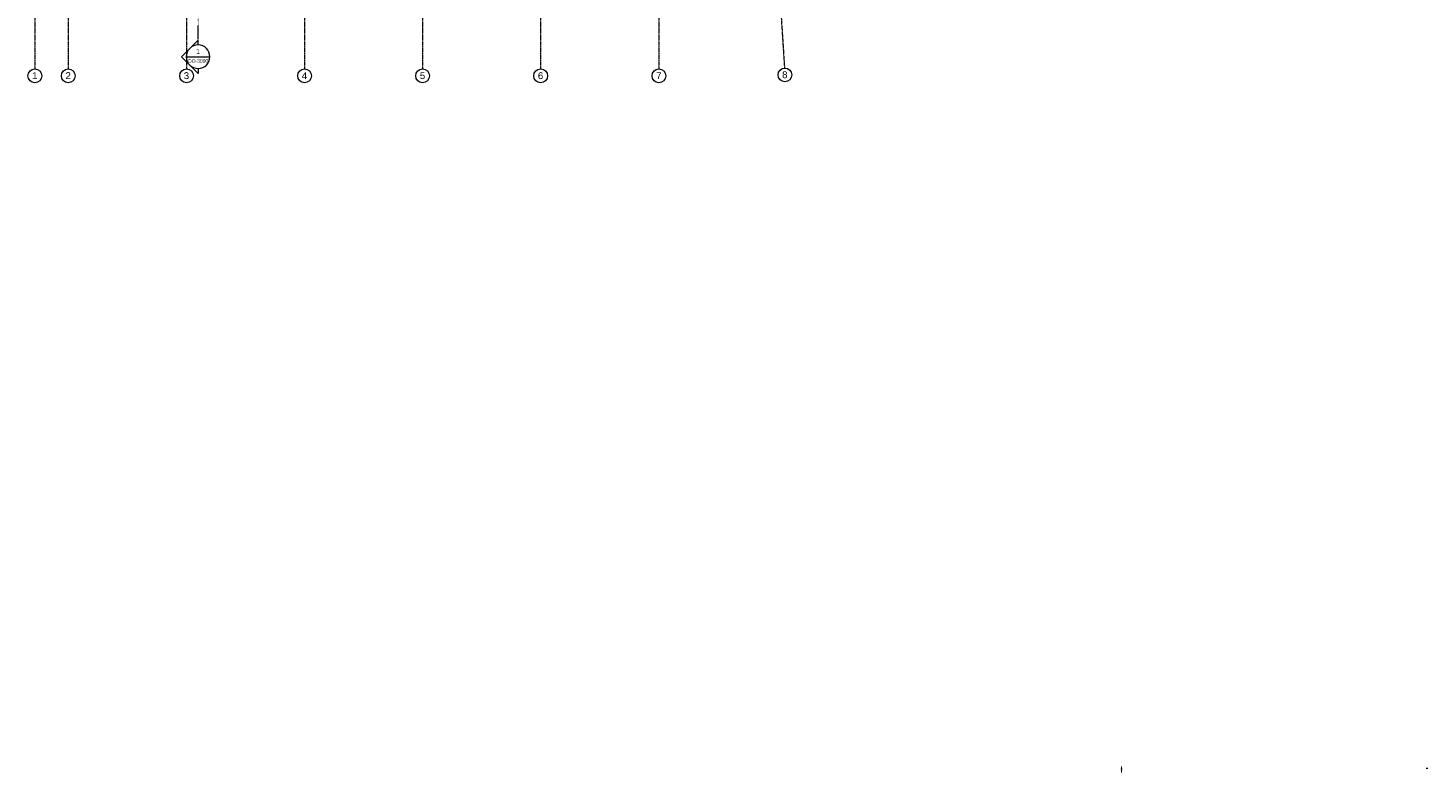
# Model space of a CAD drawing. Header units: millimetres. Extents: x 12885 to 91527, y 4646 to 113492.
# Tile 1 of 10: x 20354 to 91527, y 4646 to 42382. Entities that reach past the tile are written whole.
import ezdxf

# ---------------------------------------------------------------- set-up
doc = ezdxf.new("R2010")
doc.units = ezdxf.units.MM
for name, pattern in [('Afbreeklijn', [9, 5, -2, 0, -2]), ('ARC Demolished', [7.14375, 4.7625, -2.38125]), ('ARC Grid Line', [22.225, 12.7, -3.175, 3.175, -3.175]), ('ARC Section Line', [17, 10, -3, 0, -1, 0, -3])]:
    doc.linetypes.add(name, pattern=pattern)
for name, color, linetype, lineweight in [('A--L$01A__Algemeen', 7, 'Continuous', 9), ('A--L$07A__Stramien', 1, 'Continuous', 13), ('A--LD20__DetailPenFijn', 2, 'Continuous', 20), ('A--LD30__DetailPenMiddel', 3, 'Continuous', 9), ('A--T$01A__Algemeen', 1, 'Continuous', 13), ('A--T$07A__Stramien', 1, 'Continuous', 13)]:
    doc.layers.add(name, color=color, linetype=linetype, lineweight=lineweight)
doc.styles.add('Arial', font='arial.ttf', dxfattribs={"height": 350})
doc.styles.add('Arial_1', font='arial.ttf', dxfattribs={"height": 250})
doc.styles.add('Arial_2', font='arial.ttf', dxfattribs={"height": 180})
doc.styles.add('Arial_3', font='arial.ttf', dxfattribs={"height": 2.5})
doc.styles.add('Arial_4', font='arial.ttf', dxfattribs={"height": 3.5})
doc.styles.add('Arial_B', font='arial.ttf', dxfattribs={"height": 3.5})

# ---------------------------------------------------------------- blocks, each defined once
blk = doc.blocks.new('Grid - 3_5mm-18301-AB-begane grond - Plafond - Slooptekening')
at = {"layer": 'A--T$07A__Stramien'}
blk.add_circle((0, 0), 3.5, dxfattribs=at)
blk = doc.blocks.new('Section - Default-5518-AB-begane grond - Plafond - Slooptekening')
at = {"layer": 'A--L$01A__Algemeen', "lineweight": 13}
for p, q in [((-6, 8.49), (-14.49, 0)), ((-6, 8.49), (2.49, 0)), ((-12, 0), (-14.49, 0)), ((0, 0), (2.49, 0))]:
    blk.add_line(p, q, dxfattribs=at)
for start, end in [(360, 180), (180, 360)]:
    blk.add_arc((-6, 0), 6, start, end, dxfattribs=at)

msp = doc.modelspace()

# ---------------------------------------------------------------- hatches: boundary and pattern name
at = {"layer": 'A--L$01A__Algemeen'}
for color, points in [(256, [(75958, 4711), (75958, 4721), (75933, 4721), (75933, 4711)]), (31, [(75958, 4685), (75958, 4695), (75933, 4695), (75933, 4685)]), (9, [(75958, 4646), (75958, 4656), (75933, 4656), (75933, 4646)])]:
    msp.add_hatch(color=color, dxfattribs=at).paths.add_polyline_path(points)
at = {"layer": 'A--L$01A__Algemeen', "lineweight": 20}
h = msp.add_hatch(dxfattribs=at)
h.set_pattern_fill('FP_20', color=240, style=0, pattern_type=2)
h.set_pattern_definition([(135, (73943.526, 0), (-3.535534, -3.535534), [])])
h.paths.add_polyline_path([(75958, 4659), (75958, 4669), (75933, 4669), (75933, 4659)])

# ---------------------------------------------------------------- linework, layer by layer
at = {"layer": 'A--L$01A__Algemeen', "linetype": 'ARC Section Line', "lineweight": 13}
msp.add_line((29001, 41520), (29001, 88852), dxfattribs=at)
at = {"layer": 'A--L$01A__Algemeen', "lineweight": 13}
msp.add_line((28401, 40920), (29601, 40920), dxfattribs=at)
at = {"layer": 'A--L$07A__Stramien', "linetype": 'ARC Grid Line'}
for p, q in [((20704, 95687), (20704, 40300)), ((22402, 95687), (22402, 40300)), ((28417, 95687), (28417, 40300)), ((34417, 95687), (34417, 40300)), ((40417, 95687), (40417, 40300)), ((46417, 95687), (46417, 40300)), ((52432, 95687), (52432, 40300)), ((55260, 95618), (58813, 40345))]:
    msp.add_line(p, q, dxfattribs=at)
at = {"layer": 'A--LD20__DetailPenFijn'}
for p, q in [((75958, 4721), (75933, 4721)), ((75933, 4721), (75933, 4711)), ((75933, 4711), (75958, 4711)), ((75958, 4708), (75933, 4708)), ((75933, 4708), (75933, 4698)), ((75933, 4698), (75958, 4698)), ((75958, 4695), (75933, 4695)), ((75933, 4695), (75933, 4685)), ((75933, 4685), (75958, 4685)), ((75958, 4656), (75933, 4656)), ((75933, 4656), (75933, 4646)), ((75933, 4646), (75958, 4646)), ((75958, 4711), (75958, 4721)), ((75958, 4698), (75958, 4708)), ((75958, 4685), (75958, 4695)), ((75958, 4646), (75958, 4656))]:
    msp.add_line(p, q, dxfattribs=at)
at = {"layer": 'A--LD30__DetailPenMiddel', "linetype": 'Afbreeklijn', "lineweight": 100}
msp.add_line((75933, 4677), (75958, 4677), dxfattribs=at)
at = {"layer": 'A--LD30__DetailPenMiddel', "linetype": 'ARC Demolished', "lineweight": 20}
for p, q in [((75958, 4669), (75933, 4669)), ((75933, 4669), (75933, 4659)), ((75933, 4659), (75958, 4659)), ((75958, 4659), (75958, 4669))]:
    msp.add_line(p, q, dxfattribs=at)

# ---------------------------------------------------------------- block references
at = {"layer": 'A--L$01A__Algemeen', "lineweight": 13, "xscale": 99.99999999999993, "yscale": 99.99999999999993, "zscale": 99.99999999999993, "rotation": 90}
msp.add_blockref('Section - Default-5518-AB-begane grond - Plafond - Slooptekening', (29001, 41520), dxfattribs=at)
at = {"layer": 'A--T$07A__Stramien'}
for p, xscale, yscale, zscale, rotation in [((20704, 39950), 99.99999999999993, 99.99999999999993, 99.99999999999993, 180), ((22402, 39950), 99.99999999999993, 99.99999999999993, 99.99999999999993, 180), ((28417, 39950), 99.99999999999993, 99.99999999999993, 99.99999999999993, 180), ((34417, 39950), 99.99999999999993, 99.99999999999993, 99.99999999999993, 180), ((40417, 39950), 99.99999999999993, 99.99999999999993, 99.99999999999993, 180), ((46417, 39950), 99.99999999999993, 99.99999999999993, 99.99999999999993, 180), ((52432, 39950), 99.99999999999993, 99.99999999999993, 99.99999999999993, 180), ((58835, 39996), 99.99999999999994, 99.99999999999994, 99.99999999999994, 183.6783803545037)]:
    msp.add_blockref('Grid - 3_5mm-18301-AB-begane grond - Plafond - Slooptekening', p, dxfattribs=dict(at, xscale=xscale, yscale=yscale, zscale=zscale, rotation=rotation))

# ---------------------------------------------------------------- texts
at = {"layer": 'A--L$01A__Algemeen', "lineweight": 13, "attachment_point": 1}
for s, insert, char_height, width, style in [('1', (28902, 41314), 250, 232.49, 'Arial_1'), ('DO-3000', (28495, 40799), 180, 1218.56, 'Arial_2')]:
    msp.add_mtext(s, dxfattribs=dict(at, insert=insert, char_height=char_height, width=width, style=style))
at = {"layer": 'A--T$01A__Algemeen', "color": 7, "attachment_point": 1}
for s, insert, char_height, width, style in [('Legenda Sloop', (75933, 4732), 3.5, 40.73, 'Arial_4'), ('vtw scope', (75959, 4691), 2.5, 18.84, 'Arial_3'), ('scope regio', (75959, 4678), 2.5, 21.89, 'Arial_3'), ('in scope', (75959, 4717), 2.5, 15.63, 'Arial_3'), ('uit scope', (75959, 4704), 2.5, 16.84, 'Arial_3'), ('Sloop', (75959, 4665), 2.5, 10.66, 'Arial_3'), ('Bestaand', (75959, 4652), 2.5, 17.72, 'Arial_3'), ('\\LAlle maatvoering in het werk te controleren', (91431, 4742), 3.5, 123.78, 'Arial_B')]:
    msp.add_mtext(s, dxfattribs=dict(at, insert=insert, char_height=char_height, width=width, style=style))
at = {"layer": 'A--T$07A__Stramien', "char_height": 350, "width": 336.71, "attachment_point": 1, "style": 'Arial'}
for s, insert in [('1', (20562, 40133)), ('2', (22260, 40133)), ('3', (28275, 40133)), ('4', (34275, 40133)), ('5', (40275, 40133)), ('6', (46275, 40133)), ('7', (52290, 40133)), ('8', (58693, 40180))]:
    msp.add_mtext(s, dxfattribs=dict(at, insert=insert))

doc.saveas('drawing.dxf')
